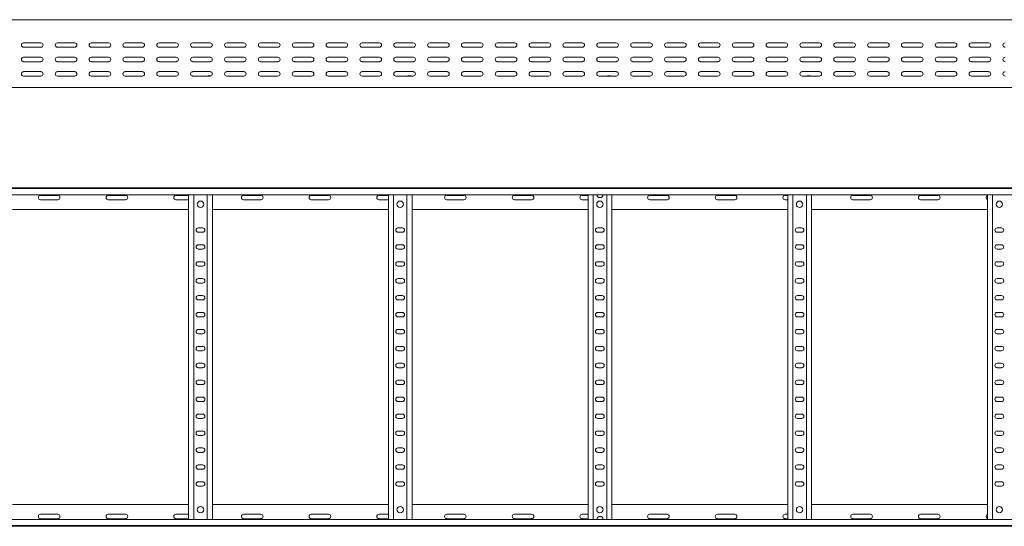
# Model space of a CAD drawing. Header units: millimetres. Extents: x -838 to 6469, y -6411 to -217.
# Tile 13 of 23: x 3358 to 4812, y -4707 to -3959. Entities that reach past the tile are written whole.
import ezdxf

# ---------------------------------------------------------------- set-up
doc = ezdxf.new("R2010")
doc.units = ezdxf.units.MM

msp = doc.modelspace()

# ---------------------------------------------------------------- linework, layer by layer
at = {"color": 7, "linetype": 'Continuous', "lineweight": 15}
for p, q in [((6451.2, -3958.6), (504.2, -3958.6)), ((3388.9, -3992.8), (3363.4, -3992.8)), ((3363.4, -3999.3), (3388.9, -3999.3)), ((3438.9, -3992.8), (3413.4, -3992.8)), ((3413.4, -3999.3), (3438.9, -3999.3)), ((3488.9, -3992.8), (3463.4, -3992.8)), ((3463.4, -3999.3), (3488.9, -3999.3)), ((3538.9, -3992.8), (3513.4, -3992.8)), ((3513.4, -3999.3), (3538.9, -3999.3)), ((3588.9, -3992.8), (3563.4, -3992.8)), ((3563.4, -3999.3), (3588.9, -3999.3)), ((3638.9, -3992.8), (3613.4, -3992.8)), ((3613.4, -3999.3), (3638.9, -3999.3)), ((3688.9, -3992.8), (3663.4, -3992.8)), ((3663.4, -3999.3), (3688.9, -3999.3)), ((3738.9, -3992.8), (3713.4, -3992.8)), ((3713.4, -3999.3), (3738.9, -3999.3)), ((3788.9, -3992.8), (3763.4, -3992.8)), ((3763.4, -3999.3), (3788.9, -3999.3)), ((3838.9, -3992.8), (3813.4, -3992.8)), ((3813.4, -3999.3), (3838.9, -3999.3)), ((3888.9, -3992.8), (3863.4, -3992.8)), ((3863.4, -3999.3), (3888.9, -3999.3)), ((3938.9, -3992.8), (3913.4, -3992.8)), ((3913.4, -3999.3), (3938.9, -3999.3)), ((3988.9, -3992.8), (3963.4, -3992.8)), ((3963.4, -3999.3), (3988.9, -3999.3)), ((4038.9, -3992.8), (4013.4, -3992.8)), ((4013.4, -3999.3), (4038.9, -3999.3)), ((4088.9, -3992.8), (4063.4, -3992.8)), ((4063.4, -3999.3), (4088.9, -3999.3)), ((4138.9, -3992.8), (4113.4, -3992.8)), ((4113.4, -3999.3), (4138.9, -3999.3)), ((4188.9, -3992.8), (4163.4, -3992.8)), ((4163.4, -3999.3), (4188.9, -3999.3)), ((4238.9, -3992.8), (4213.4, -3992.8)), ((4213.4, -3999.3), (4238.9, -3999.3)), ((4288.9, -3992.8), (4263.4, -3992.8)), ((4263.4, -3999.3), (4288.9, -3999.3)), ((4338.9, -3992.8), (4313.4, -3992.8)), ((4313.4, -3999.3), (4338.9, -3999.3)), ((4388.9, -3992.8), (4363.4, -3992.8)), ((4363.4, -3999.3), (4388.9, -3999.3)), ((4438.9, -3992.8), (4413.4, -3992.8)), ((4413.4, -3999.3), (4438.9, -3999.3)), ((4488.9, -3992.8), (4463.4, -3992.8)), ((4463.4, -3999.3), (4488.9, -3999.3)), ((4538.9, -3992.8), (4513.4, -3992.8)), ((4513.4, -3999.3), (4538.9, -3999.3)), ((4588.9, -3992.8), (4563.4, -3992.8)), ((4563.4, -3999.3), (4588.9, -3999.3)), ((4638.9, -3992.8), (4613.4, -3992.8)), ((4613.4, -3999.3), (4638.9, -3999.3)), ((4688.9, -3992.8), (4663.4, -3992.8)), ((4663.4, -3999.3), (4688.9, -3999.3)), ((4738.9, -3992.8), (4713.4, -3992.8)), ((4713.4, -3999.3), (4738.9, -3999.3)), ((4788.9, -3992.8), (4763.4, -3992.8)), ((4763.4, -3999.3), (4788.9, -3999.3)), ((3388.9, -4014.1), (3363.4, -4014.1)), ((3438.9, -4014.1), (3413.4, -4014.1)), ((3488.9, -4014.1), (3463.4, -4014.1)), ((3538.9, -4014.1), (3513.4, -4014.1)), ((3588.9, -4014.1), (3563.4, -4014.1)), ((3638.9, -4014.1), (3613.4, -4014.1)), ((3688.9, -4014.1), (3663.4, -4014.1)), ((3738.9, -4014.1), (3713.4, -4014.1)), ((3788.9, -4014.1), (3763.4, -4014.1)), ((3838.9, -4014.1), (3813.4, -4014.1)), ((3888.9, -4014.1), (3863.4, -4014.1)), ((3938.9, -4014.1), (3913.4, -4014.1)), ((3988.9, -4014.1), (3963.4, -4014.1)), ((4038.9, -4014.1), (4013.4, -4014.1)), ((4088.9, -4014.1), (4063.4, -4014.1)), ((4138.9, -4014.1), (4113.4, -4014.1)), ((4188.9, -4014.1), (4163.4, -4014.1)), ((4238.9, -4014.1), (4213.4, -4014.1)), ((4288.9, -4014.1), (4263.4, -4014.1)), ((4338.9, -4014.1), (4313.4, -4014.1)), ((4388.9, -4014.1), (4363.4, -4014.1)), ((4438.9, -4014.1), (4413.4, -4014.1)), ((4488.9, -4014.1), (4463.4, -4014.1)), ((4538.9, -4014.1), (4513.4, -4014.1)), ((4588.9, -4014.1), (4563.4, -4014.1)), ((4638.9, -4014.1), (4613.4, -4014.1)), ((4688.9, -4014.1), (4663.4, -4014.1)), ((4738.9, -4014.1), (4713.4, -4014.1)), ((4788.9, -4014.1), (4763.4, -4014.1)), ((3363.4, -4020.6), (3388.9, -4020.6)), ((3413.4, -4020.6), (3438.9, -4020.6)), ((3463.4, -4020.6), (3488.9, -4020.6)), ((3513.4, -4020.6), (3538.9, -4020.6)), ((3563.4, -4020.6), (3588.9, -4020.6)), ((3613.4, -4020.6), (3638.9, -4020.6)), ((3663.4, -4020.6), (3688.9, -4020.6)), ((3713.4, -4020.6), (3738.9, -4020.6)), ((3763.4, -4020.6), (3788.9, -4020.6)), ((3813.4, -4020.6), (3838.9, -4020.6)), ((3863.4, -4020.6), (3888.9, -4020.6)), ((3913.4, -4020.6), (3938.9, -4020.6)), ((3963.4, -4020.6), (3988.9, -4020.6)), ((4013.4, -4020.6), (4038.9, -4020.6)), ((4063.4, -4020.6), (4088.9, -4020.6)), ((4113.4, -4020.6), (4138.9, -4020.6)), ((4163.4, -4020.6), (4188.9, -4020.6)), ((4213.4, -4020.6), (4238.9, -4020.6)), ((4263.4, -4020.6), (4288.9, -4020.6)), ((4313.4, -4020.6), (4338.9, -4020.6)), ((4363.4, -4020.6), (4388.9, -4020.6)), ((4413.4, -4020.6), (4438.9, -4020.6)), ((4463.4, -4020.6), (4488.9, -4020.6)), ((4513.4, -4020.6), (4538.9, -4020.6)), ((4563.4, -4020.6), (4588.9, -4020.6)), ((4613.4, -4020.6), (4638.9, -4020.6)), ((4663.4, -4020.6), (4688.9, -4020.6)), ((4713.4, -4020.6), (4738.9, -4020.6)), ((4763.4, -4020.6), (4788.9, -4020.6)), ((3388.9, -4035.3), (3363.4, -4035.3)), ((3363.4, -4041.8), (3388.9, -4041.8)), ((3438.9, -4035.3), (3413.4, -4035.3)), ((3413.4, -4041.8), (3438.9, -4041.8)), ((3488.9, -4035.3), (3463.4, -4035.3)), ((3463.4, -4041.8), (3488.9, -4041.8)), ((3538.9, -4035.3), (3513.4, -4035.3)), ((3513.4, -4041.8), (3538.9, -4041.8)), ((3588.9, -4035.3), (3563.4, -4035.3)), ((3563.4, -4041.8), (3588.9, -4041.8)), ((3612.3, -4041.7), (3612.9, -4041.7)), ((3638.9, -4035.3), (3613.4, -4035.3)), ((3613.4, -4041.8), (3638.9, -4041.8)), ((3636.5, -4041.7), (3640, -4041.7)), ((3688.9, -4035.3), (3663.4, -4035.3)), ((3663.4, -4041.8), (3688.9, -4041.8)), ((3738.9, -4035.3), (3713.4, -4035.3)), ((3713.4, -4041.8), (3738.9, -4041.8)), ((3788.9, -4035.3), (3763.4, -4035.3)), ((3763.4, -4041.8), (3788.9, -4041.8)), ((3838.9, -4035.3), (3813.4, -4035.3)), ((3813.4, -4041.8), (3838.9, -4041.8)), ((3888.9, -4035.3), (3863.4, -4035.3)), ((3863.4, -4041.8), (3888.9, -4041.8)), ((3938.9, -4035.3), (3913.4, -4035.3)), ((3913.4, -4041.8), (3938.9, -4041.8)), ((3931.5, -4041.7), (3935.4, -4041.7)), ((3988.9, -4035.3), (3963.4, -4035.3)), ((3963.4, -4041.8), (3988.9, -4041.8)), ((4038.9, -4035.3), (4013.4, -4035.3)), ((4013.4, -4041.8), (4038.9, -4041.8)), ((4088.9, -4035.3), (4063.4, -4035.3)), ((4063.4, -4041.8), (4088.9, -4041.8)), ((4138.9, -4035.3), (4113.4, -4035.3)), ((4113.4, -4041.8), (4138.9, -4041.8)), ((4188.9, -4035.3), (4163.4, -4035.3)), ((4163.4, -4041.8), (4188.9, -4041.8)), ((4238.9, -4035.3), (4213.4, -4035.3)), ((4213.4, -4041.8), (4238.9, -4041.8)), ((4226.5, -4041.7), (4230.4, -4041.7)), ((4288.9, -4035.3), (4263.4, -4035.3)), ((4263.4, -4041.8), (4288.9, -4041.8)), ((4338.9, -4035.3), (4313.4, -4035.3)), ((4313.4, -4041.8), (4338.9, -4041.8)), ((4388.9, -4035.3), (4363.4, -4035.3)), ((4363.4, -4041.8), (4388.9, -4041.8)), ((4438.9, -4035.3), (4413.4, -4035.3)), ((4413.4, -4041.8), (4438.9, -4041.8)), ((4488.9, -4035.3), (4463.4, -4035.3)), ((4463.4, -4041.8), (4488.9, -4041.8)), ((4538.9, -4035.3), (4513.4, -4035.3)), ((4513.4, -4041.8), (4538.9, -4041.8)), ((4521.5, -4041.7), (4525.4, -4041.7)), ((4588.9, -4035.3), (4563.4, -4035.3)), ((4563.4, -4041.8), (4588.9, -4041.8)), ((4638.9, -4035.3), (4613.4, -4035.3)), ((4613.4, -4041.8), (4638.9, -4041.8)), ((4688.9, -4035.3), (4663.4, -4035.3)), ((4663.4, -4041.8), (4688.9, -4041.8)), ((4738.9, -4035.3), (4713.4, -4035.3)), ((4713.4, -4041.8), (4738.9, -4041.8)), ((4788.9, -4035.3), (4763.4, -4035.3)), ((4763.4, -4041.8), (4788.9, -4041.8)), ((4789, -4041.7), (4790, -4041.7)), ((3332.6, -4058.6), (4211.7, -4058.6)), ((4211.7, -4058.6), (4217.6, -4058.6)), ((4217.6, -4058.6), (5096.7, -4058.6)), ((504.1, -4206.7), (6451.2, -4206.7)), ((6451.2, -4207.9), (504.2, -4207.9)), ((504.2, -4217), (6451.2, -4217)), ((3607.2, -4696.5), (3607.2, -4217)), ((3614.7, -4696.5), (3614.7, -4217)), ((3634.7, -4696.5), (3634.7, -4217)), ((3642.2, -4696.5), (3642.2, -4217)), ((3902.2, -4696.5), (3902.2, -4217)), ((3909.7, -4696.5), (3909.7, -4217)), ((3929.7, -4696.5), (3929.7, -4217)), ((3937.2, -4696.5), (3937.2, -4217)), ((4197.2, -4696.5), (4197.2, -4217)), ((4204.7, -4696.5), (4204.7, -4217)), ((4224.7, -4696.5), (4224.7, -4217)), ((4232.2, -4696.5), (4232.2, -4217)), ((4492.2, -4696.5), (4492.2, -4217)), ((4499.7, -4696.5), (4499.7, -4217)), ((4519.7, -4696.5), (4519.7, -4217)), ((4527.2, -4696.5), (4527.2, -4217)), ((4787.2, -4696.5), (4787.2, -4217)), ((4794.7, -4696.5), (4794.7, -4217)), ((3413.9, -4218), (3388.4, -4218)), ((3388.4, -4224.5), (3413.9, -4224.5)), ((3513.9, -4218), (3488.4, -4218)), ((3488.4, -4224.5), (3513.9, -4224.5)), ((3607.2, -4218), (3588.4, -4218)), ((3588.4, -4224.5), (3607.2, -4224.5)), ((3713.9, -4218), (3688.4, -4218)), ((3688.4, -4224.5), (3713.9, -4224.5)), ((3813.9, -4218), (3788.4, -4218)), ((3788.4, -4224.5), (3813.9, -4224.5)), ((3902.2, -4218), (3888.4, -4218)), ((3888.4, -4224.5), (3902.2, -4224.5)), ((4013.9, -4218), (3988.4, -4218)), ((3988.4, -4224.5), (4013.9, -4224.5)), ((4113.9, -4218), (4088.4, -4218)), ((4088.4, -4224.5), (4113.9, -4224.5)), ((4197.2, -4218), (4188.4, -4218)), ((4188.4, -4224.5), (4197.2, -4224.5)), ((4313.9, -4218), (4288.4, -4218)), ((4288.4, -4224.5), (4313.9, -4224.5)), ((4413.9, -4218), (4388.4, -4218)), ((4388.4, -4224.5), (4413.9, -4224.5)), ((4492.2, -4218), (4488.4, -4218)), ((4488.4, -4224.5), (4492.2, -4224.5)), ((4613.9, -4218), (4588.4, -4218)), ((4588.4, -4224.5), (4613.9, -4224.5)), ((4713.9, -4218), (4688.4, -4218)), ((4688.4, -4224.5), (4713.9, -4224.5)), ((3347.2, -4238.7), (3607.2, -4238.7)), ((3642.2, -4238.7), (3902.2, -4238.7)), ((3937.2, -4238.7), (4197.2, -4238.7)), ((4232.2, -4238.7), (4492.2, -4238.7)), ((4527.2, -4238.7), (4787.2, -4238.7)), ((3627.9, -4266), (3621.4, -4266)), ((3621.4, -4272.5), (3627.9, -4272.5)), ((3922.9, -4266), (3916.4, -4266)), ((3916.4, -4272.5), (3922.9, -4272.5)), ((4217.9, -4266), (4211.4, -4266)), ((4211.4, -4272.5), (4217.9, -4272.5)), ((4512.9, -4266), (4506.4, -4266)), ((4506.4, -4272.5), (4512.9, -4272.5)), ((4807.9, -4266), (4801.4, -4266)), ((4801.4, -4272.5), (4807.9, -4272.5)), ((3627.9, -4291), (3621.4, -4291)), ((3621.4, -4297.5), (3627.9, -4297.5)), ((3922.9, -4291), (3916.4, -4291)), ((3916.4, -4297.5), (3922.9, -4297.5)), ((4217.9, -4291), (4211.4, -4291)), ((4211.4, -4297.5), (4217.9, -4297.5)), ((4512.9, -4291), (4506.4, -4291)), ((4506.4, -4297.5), (4512.9, -4297.5)), ((4807.9, -4291), (4801.4, -4291)), ((4801.4, -4297.5), (4807.9, -4297.5)), ((3627.9, -4316), (3621.4, -4316)), ((3922.9, -4316), (3916.4, -4316)), ((4217.9, -4316), (4211.4, -4316)), ((4512.9, -4316), (4506.4, -4316)), ((4807.9, -4316), (4801.4, -4316)), ((3621.4, -4322.5), (3627.9, -4322.5)), ((3916.4, -4322.5), (3922.9, -4322.5)), ((4211.4, -4322.5), (4217.9, -4322.5)), ((4506.4, -4322.5), (4512.9, -4322.5)), ((4801.4, -4322.5), (4807.9, -4322.5)), ((3627.9, -4341), (3621.4, -4341)), ((3621.4, -4347.5), (3627.9, -4347.5)), ((3922.9, -4341), (3916.4, -4341)), ((3916.4, -4347.5), (3922.9, -4347.5)), ((4217.9, -4341), (4211.4, -4341)), ((4211.4, -4347.5), (4217.9, -4347.5)), ((4512.9, -4341), (4506.4, -4341)), ((4506.4, -4347.5), (4512.9, -4347.5)), ((4807.9, -4341), (4801.4, -4341)), ((4801.4, -4347.5), (4807.9, -4347.5)), ((3627.9, -4366), (3621.4, -4366)), ((3621.4, -4372.5), (3627.9, -4372.5)), ((3922.9, -4366), (3916.4, -4366)), ((3916.4, -4372.5), (3922.9, -4372.5)), ((4217.9, -4366), (4211.4, -4366)), ((4211.4, -4372.5), (4217.9, -4372.5)), ((4512.9, -4366), (4506.4, -4366)), ((4506.4, -4372.5), (4512.9, -4372.5)), ((4807.9, -4366), (4801.4, -4366)), ((4801.4, -4372.5), (4807.9, -4372.5)), ((3627.9, -4391), (3621.4, -4391)), ((3922.9, -4391), (3916.4, -4391)), ((4217.9, -4391), (4211.4, -4391)), ((4512.9, -4391), (4506.4, -4391)), ((4807.9, -4391), (4801.4, -4391)), ((3621.4, -4397.5), (3627.9, -4397.5)), ((3916.4, -4397.5), (3922.9, -4397.5)), ((4211.4, -4397.5), (4217.9, -4397.5)), ((4506.4, -4397.5), (4512.9, -4397.5)), ((4801.4, -4397.5), (4807.9, -4397.5)), ((3627.9, -4416), (3621.4, -4416)), ((3922.9, -4416), (3916.4, -4416)), ((4217.9, -4416), (4211.4, -4416)), ((4512.9, -4416), (4506.4, -4416)), ((4807.9, -4416), (4801.4, -4416)), ((3621.4, -4422.5), (3627.9, -4422.5)), ((3916.4, -4422.5), (3922.9, -4422.5)), ((4211.4, -4422.5), (4217.9, -4422.5)), ((4506.4, -4422.5), (4512.9, -4422.5)), ((4801.4, -4422.5), (4807.9, -4422.5)), ((3627.9, -4441), (3621.4, -4441)), ((3621.4, -4447.5), (3627.9, -4447.5)), ((3922.9, -4441), (3916.4, -4441)), ((3916.4, -4447.5), (3922.9, -4447.5)), ((4217.9, -4441), (4211.4, -4441)), ((4211.4, -4447.5), (4217.9, -4447.5)), ((4512.9, -4441), (4506.4, -4441)), ((4506.4, -4447.5), (4512.9, -4447.5)), ((4807.9, -4441), (4801.4, -4441)), ((4801.4, -4447.5), (4807.9, -4447.5)), ((3627.9, -4466), (3621.4, -4466)), ((3621.4, -4472.5), (3627.9, -4472.5)), ((3922.9, -4466), (3916.4, -4466)), ((3916.4, -4472.5), (3922.9, -4472.5)), ((4217.9, -4466), (4211.4, -4466)), ((4211.4, -4472.5), (4217.9, -4472.5)), ((4512.9, -4466), (4506.4, -4466)), ((4506.4, -4472.5), (4512.9, -4472.5)), ((4807.9, -4466), (4801.4, -4466)), ((4801.4, -4472.5), (4807.9, -4472.5)), ((3627.9, -4491), (3621.4, -4491)), ((3922.9, -4491), (3916.4, -4491)), ((4217.9, -4491), (4211.4, -4491)), ((4512.9, -4491), (4506.4, -4491)), ((4807.9, -4491), (4801.4, -4491)), ((3621.4, -4497.5), (3627.9, -4497.5)), ((3916.4, -4497.5), (3922.9, -4497.5)), ((4211.4, -4497.5), (4217.9, -4497.5)), ((4506.4, -4497.5), (4512.9, -4497.5)), ((4801.4, -4497.5), (4807.9, -4497.5)), ((3627.9, -4516), (3621.4, -4516)), ((3621.4, -4522.5), (3627.9, -4522.5)), ((3922.9, -4516), (3916.4, -4516)), ((3916.4, -4522.5), (3922.9, -4522.5)), ((4217.9, -4516), (4211.4, -4516)), ((4211.4, -4522.5), (4217.9, -4522.5)), ((4512.9, -4516), (4506.4, -4516)), ((4506.4, -4522.5), (4512.9, -4522.5)), ((4807.9, -4516), (4801.4, -4516)), ((4801.4, -4522.5), (4807.9, -4522.5)), ((3627.9, -4541), (3621.4, -4541)), ((3621.4, -4547.5), (3627.9, -4547.5)), ((3922.9, -4541), (3916.4, -4541)), ((3916.4, -4547.5), (3922.9, -4547.5)), ((4217.9, -4541), (4211.4, -4541)), ((4211.4, -4547.5), (4217.9, -4547.5)), ((4512.9, -4541), (4506.4, -4541)), ((4506.4, -4547.5), (4512.9, -4547.5)), ((4807.9, -4541), (4801.4, -4541)), ((4801.4, -4547.5), (4807.9, -4547.5)), ((3627.9, -4566), (3621.4, -4566)), ((3922.9, -4566), (3916.4, -4566)), ((4217.9, -4566), (4211.4, -4566)), ((4512.9, -4566), (4506.4, -4566)), ((4807.9, -4566), (4801.4, -4566)), ((3621.4, -4572.5), (3627.9, -4572.5)), ((3916.4, -4572.5), (3922.9, -4572.5)), ((4211.4, -4572.5), (4217.9, -4572.5)), ((4506.4, -4572.5), (4512.9, -4572.5)), ((4801.4, -4572.5), (4807.9, -4572.5)), ((3627.9, -4591), (3621.4, -4591)), ((3922.9, -4591), (3916.4, -4591)), ((4217.9, -4591), (4211.4, -4591)), ((4512.9, -4591), (4506.4, -4591)), ((4807.9, -4591), (4801.4, -4591)), ((3621.4, -4597.5), (3627.9, -4597.5)), ((3916.4, -4597.5), (3922.9, -4597.5)), ((4211.4, -4597.5), (4217.9, -4597.5)), ((4506.4, -4597.5), (4512.9, -4597.5)), ((4801.4, -4597.5), (4807.9, -4597.5)), ((3627.9, -4616), (3621.4, -4616)), ((3621.4, -4622.5), (3627.9, -4622.5)), ((3922.9, -4616), (3916.4, -4616)), ((3916.4, -4622.5), (3922.9, -4622.5)), ((4217.9, -4616), (4211.4, -4616)), ((4211.4, -4622.5), (4217.9, -4622.5)), ((4512.9, -4616), (4506.4, -4616)), ((4506.4, -4622.5), (4512.9, -4622.5)), ((4807.9, -4616), (4801.4, -4616)), ((4801.4, -4622.5), (4807.9, -4622.5)), ((3627.9, -4641), (3621.4, -4641)), ((3621.4, -4647.5), (3627.9, -4647.5)), ((3922.9, -4641), (3916.4, -4641)), ((3916.4, -4647.5), (3922.9, -4647.5)), ((4217.9, -4641), (4211.4, -4641)), ((4211.4, -4647.5), (4217.9, -4647.5)), ((4512.9, -4641), (4506.4, -4641)), ((4506.4, -4647.5), (4512.9, -4647.5)), ((4807.9, -4641), (4801.4, -4641)), ((4801.4, -4647.5), (4807.9, -4647.5)), ((3347.2, -4674.7), (3607.2, -4674.7)), ((3642.2, -4674.7), (3902.2, -4674.7)), ((3937.2, -4674.7), (4197.2, -4674.7)), ((4232.2, -4674.7), (4492.2, -4674.7)), ((4527.2, -4674.7), (4787.2, -4674.7)), ((6451.2, -4696.5), (504.2, -4696.5)), ((3388.4, -4689), (3413.9, -4689)), ((3413.9, -4695.5), (3388.4, -4695.5)), ((3488.4, -4689), (3513.9, -4689)), ((3513.9, -4695.5), (3488.4, -4695.5)), ((3588.4, -4689), (3607.2, -4689)), ((3607.2, -4695.5), (3588.4, -4695.5)), ((3688.4, -4689), (3713.9, -4689)), ((3713.9, -4695.5), (3688.4, -4695.5)), ((3788.4, -4689), (3813.9, -4689)), ((3813.9, -4695.5), (3788.4, -4695.5)), ((3888.4, -4689), (3902.2, -4689)), ((3902.2, -4695.5), (3888.4, -4695.5)), ((3988.4, -4689), (4013.9, -4689)), ((4013.9, -4695.5), (3988.4, -4695.5)), ((4088.4, -4689), (4113.9, -4689)), ((4113.9, -4695.5), (4088.4, -4695.5)), ((4188.4, -4689), (4197.2, -4689)), ((4197.2, -4695.5), (4188.4, -4695.5)), ((4288.4, -4689), (4313.9, -4689)), ((4313.9, -4695.5), (4288.4, -4695.5)), ((4388.4, -4689), (4413.9, -4689)), ((4413.9, -4695.5), (4388.4, -4695.5)), ((4488.4, -4689), (4492.2, -4689)), ((4492.2, -4695.5), (4488.4, -4695.5)), ((4588.4, -4689), (4613.9, -4689)), ((4613.9, -4695.5), (4588.4, -4695.5)), ((4688.4, -4689), (4713.9, -4689)), ((4713.9, -4695.5), (4688.4, -4695.5)), ((504.1, -4706.7), (6451.2, -4706.7)), ((504.2, -4705.6), (6451.2, -4705.6))]:
    msp.add_line(p, q, dxfattribs=at)
for centre in [(3624.7, -4231.2), (3919.7, -4231.2), (4214.7, -4231.2), (4509.7, -4231.2), (4804.7, -4231.2), (3624.7, -4682.2), (3919.7, -4682.2), (4214.7, -4682.2), (4509.7, -4682.2), (4804.7, -4682.2)]:
    msp.add_circle(centre, 4.75, dxfattribs=at)
for centre, radius, start, end in [((3363.4, -3996.1), 3.25, 90, 270), ((3388.9, -3996.1), 3.25, 270, 90), ((3413.4, -3996.1), 3.25, 90, 270), ((3438.9, -3996.1), 3.25, 270, 90), ((3463.4, -3996.1), 3.25, 90, 270), ((3488.9, -3996.1), 3.25, 270, 90), ((3513.4, -3996.1), 3.25, 90, 270), ((3538.9, -3996.1), 3.25, 270, 90), ((3563.4, -3996.1), 3.25, 90, 270), ((3588.9, -3996.1), 3.25, 270, 90), ((3613.4, -3996.1), 3.25, 90, 270), ((3638.9, -3996.1), 3.25, 270, 90), ((3663.4, -3996.1), 3.25, 90, 270), ((3688.9, -3996.1), 3.25, 270, 90), ((3713.4, -3996.1), 3.25, 90, 270), ((3738.9, -3996.1), 3.25, 270, 90), ((3763.4, -3996.1), 3.25, 90, 270), ((3788.9, -3996.1), 3.25, 270, 90), ((3813.4, -3996.1), 3.25, 90, 270), ((3838.9, -3996.1), 3.25, 270, 90), ((3863.4, -3996.1), 3.25, 90, 270), ((3888.9, -3996.1), 3.25, 270, 90), ((3913.4, -3996.1), 3.25, 90, 270), ((3938.9, -3996.1), 3.25, 270, 90), ((3963.4, -3996.1), 3.25, 90, 270), ((3988.9, -3996.1), 3.25, 270, 90), ((4013.4, -3996.1), 3.25, 90, 270), ((4038.9, -3996.1), 3.25, 270, 90), ((4063.4, -3996.1), 3.25, 90, 270), ((4088.9, -3996.1), 3.25, 270, 90), ((4113.4, -3996.1), 3.25, 90, 270), ((4138.9, -3996.1), 3.25, 270, 90), ((4163.4, -3996.1), 3.25, 90, 270), ((4188.9, -3996.1), 3.25, 270, 90), ((4213.4, -3996.1), 3.25, 90, 270), ((4238.9, -3996.1), 3.25, 270, 90), ((4263.4, -3996.1), 3.25, 90, 270), ((4288.9, -3996.1), 3.25, 270, 90), ((4313.4, -3996.1), 3.25, 90, 270), ((4338.9, -3996.1), 3.25, 270, 90), ((4363.4, -3996.1), 3.25, 90, 270), ((4388.9, -3996.1), 3.25, 270, 90), ((4413.4, -3996.1), 3.25, 90, 270), ((4438.9, -3996.1), 3.25, 270, 90), ((4463.4, -3996.1), 3.25, 90, 270), ((4488.9, -3996.1), 3.25, 270, 90), ((4513.4, -3996.1), 3.25, 90, 270), ((4538.9, -3996.1), 3.25, 270, 90), ((4563.4, -3996.1), 3.25, 90, 270), ((4588.9, -3996.1), 3.25, 270, 90), ((4613.4, -3996.1), 3.25, 90, 270), ((4638.9, -3996.1), 3.25, 270, 90), ((4663.4, -3996.1), 3.25, 90, 270), ((4688.9, -3996.1), 3.25, 270, 90), ((4713.4, -3996.1), 3.25, 90, 270), ((4738.9, -3996.1), 3.25, 270, 90), ((4763.4, -3996.1), 3.25, 90, 270), ((4788.9, -3996.1), 3.25, 270, 90), ((4813.4, -3996.1), 3.25, 90, 270), ((3363.4, -4017.3), 3.25, 90, 270), ((3388.9, -4017.3), 3.25, 270, 90), ((3413.4, -4017.3), 3.25, 90, 270), ((3438.9, -4017.3), 3.25, 270, 90), ((3463.4, -4017.3), 3.25, 90, 270), ((3488.9, -4017.3), 3.25, 270, 90), ((3513.4, -4017.3), 3.25, 90, 270), ((3538.9, -4017.3), 3.25, 270, 90), ((3563.4, -4017.3), 3.25, 90, 270), ((3588.9, -4017.3), 3.25, 270, 90), ((3613.4, -4017.3), 3.25, 90, 270), ((3638.9, -4017.3), 3.25, 270, 90), ((3663.4, -4017.3), 3.25, 90, 270), ((3688.9, -4017.3), 3.25, 270, 90), ((3713.4, -4017.3), 3.25, 90, 270), ((3738.9, -4017.3), 3.25, 270, 90), ((3763.4, -4017.3), 3.25, 90, 270), ((3788.9, -4017.3), 3.25, 270, 90), ((3813.4, -4017.3), 3.25, 90, 270), ((3838.9, -4017.3), 3.25, 270, 90), ((3863.4, -4017.3), 3.25, 90, 270), ((3888.9, -4017.3), 3.25, 270, 90), ((3913.4, -4017.3), 3.25, 90, 270), ((3938.9, -4017.3), 3.25, 270, 90), ((3963.4, -4017.3), 3.25, 90, 270), ((3988.9, -4017.3), 3.25, 270, 90), ((4013.4, -4017.3), 3.25, 90, 270), ((4038.9, -4017.3), 3.25, 270, 90), ((4063.4, -4017.3), 3.25, 90, 270), ((4088.9, -4017.3), 3.25, 270, 90), ((4113.4, -4017.3), 3.25, 90, 270), ((4138.9, -4017.3), 3.25, 270, 90), ((4163.4, -4017.3), 3.25, 90, 270), ((4188.9, -4017.3), 3.25, 270, 90), ((4213.4, -4017.3), 3.25, 90, 270), ((4238.9, -4017.3), 3.25, 270, 90), ((4263.4, -4017.3), 3.25, 90, 270), ((4288.9, -4017.3), 3.25, 270, 90), ((4313.4, -4017.3), 3.25, 90, 270), ((4338.9, -4017.3), 3.25, 270, 90), ((4363.4, -4017.3), 3.25, 90, 270), ((4388.9, -4017.3), 3.25, 270, 90), ((4413.4, -4017.3), 3.25, 90, 270), ((4438.9, -4017.3), 3.25, 270, 90), ((4463.4, -4017.3), 3.25, 90, 270), ((4488.9, -4017.3), 3.25, 270, 90), ((4513.4, -4017.3), 3.25, 90, 270), ((4538.9, -4017.3), 3.25, 270, 90), ((4563.4, -4017.3), 3.25, 90, 270), ((4588.9, -4017.3), 3.25, 270, 90), ((4613.4, -4017.3), 3.25, 90, 270), ((4638.9, -4017.3), 3.25, 270, 90), ((4663.4, -4017.3), 3.25, 90, 270), ((4688.9, -4017.3), 3.25, 270, 90), ((4713.4, -4017.3), 3.25, 90, 270), ((4738.9, -4017.3), 3.25, 270, 90), ((4763.4, -4017.3), 3.25, 90, 270), ((4788.9, -4017.3), 3.25, 270, 90), ((4813.4, -4017.3), 3.25, 90, 270), ((3363.4, -4038.6), 3.25, 90, 270), ((3388.9, -4038.6), 3.25, 270, 90), ((3413.4, -4038.6), 3.25, 90, 270), ((3438.9, -4038.6), 3.25, 270, 90), ((3463.4, -4038.6), 3.25, 90, 270), ((3488.9, -4038.6), 3.25, 270, 90), ((3513.4, -4038.6), 3.25, 90, 270), ((3538.9, -4038.6), 3.25, 270, 90), ((3563.4, -4038.6), 3.25, 90, 270), ((3588.9, -4038.6), 3.25, 270, 90), ((3613.4, -4038.6), 3.25, 90, 270), ((3612.9, -4043.5), 1.8, 63.4372, 90), ((3636.5, -4043.5), 1.8, 90, 116.5628), ((3638.9, -4038.6), 3.25, 270, 90), ((3663.4, -4038.6), 3.25, 90, 270), ((3688.9, -4038.6), 3.25, 270, 90), ((3713.4, -4038.6), 3.25, 90, 270), ((3738.9, -4038.6), 3.25, 270, 90), ((3763.4, -4038.6), 3.25, 90, 270), ((3788.9, -4038.6), 3.25, 270, 90), ((3813.4, -4038.6), 3.25, 90, 270), ((3838.9, -4038.6), 3.25, 270, 90), ((3863.4, -4038.6), 3.25, 90, 270), ((3888.9, -4038.6), 3.25, 270, 90), ((3913.4, -4038.6), 3.25, 90, 270), ((3931.5, -4043.5), 1.8, 90, 116.5628), ((3935.4, -4043.5), 1.8, 63.4372, 90), ((3938.9, -4038.6), 3.25, 270, 90), ((3963.4, -4038.6), 3.25, 90, 270), ((3988.9, -4038.6), 3.25, 270, 90), ((4013.4, -4038.6), 3.25, 90, 270), ((4038.9, -4038.6), 3.25, 270, 90), ((4063.4, -4038.6), 3.25, 90, 270), ((4088.9, -4038.6), 3.25, 270, 90), ((4113.4, -4038.6), 3.25, 90, 270), ((4138.9, -4038.6), 3.25, 270, 90), ((4163.4, -4038.6), 3.25, 90, 270), ((4188.9, -4038.6), 3.25, 270, 90), ((4213.4, -4038.6), 3.25, 90, 270), ((4226.5, -4043.5), 1.8, 90, 116.5628), ((4230.4, -4043.5), 1.8, 63.4372, 90), ((4238.9, -4038.6), 3.25, 270, 90), ((4263.4, -4038.6), 3.25, 90, 270), ((4288.9, -4038.6), 3.25, 270, 90), ((4313.4, -4038.6), 3.25, 90, 270), ((4338.9, -4038.6), 3.25, 270, 90), ((4363.4, -4038.6), 3.25, 90, 270), ((4388.9, -4038.6), 3.25, 270, 90), ((4413.4, -4038.6), 3.25, 90, 270), ((4438.9, -4038.6), 3.25, 270, 90), ((4463.4, -4038.6), 3.25, 90, 270), ((4488.9, -4038.6), 3.25, 270, 90), ((4513.4, -4038.6), 3.25, 90, 270), ((4521.5, -4043.5), 1.8, 90, 116.5628), ((4525.4, -4043.5), 1.8, 63.4372, 90), ((4538.9, -4038.6), 3.25, 270, 90), ((4563.4, -4038.6), 3.25, 90, 270), ((4588.9, -4038.6), 3.25, 270, 90), ((4613.4, -4038.6), 3.25, 90, 270), ((4638.9, -4038.6), 3.25, 270, 90), ((4663.4, -4038.6), 3.25, 90, 270), ((4688.9, -4038.6), 3.25, 270, 90), ((4713.4, -4038.6), 3.25, 90, 270), ((4738.9, -4038.6), 3.25, 270, 90), ((4763.4, -4038.6), 3.25, 90, 270), ((4789, -4043.5), 1.8, 90, 116.5628), ((4788.9, -4038.6), 3.25, 270, 90), ((4813.4, -4038.6), 3.25, 90, 270), ((4214.7, -4216.6), 4.75, 183.9233, 356.0767), ((3388.4, -4221.2), 3.25, 90, 270), ((3413.9, -4221.2), 3.25, 270, 90), ((3488.4, -4221.2), 3.25, 90, 270), ((3513.9, -4221.2), 3.25, 270, 90), ((3588.4, -4221.2), 3.25, 90, 270), ((3688.4, -4221.2), 3.25, 90, 270), ((3713.9, -4221.2), 3.25, 270, 90), ((3788.4, -4221.2), 3.25, 90, 270), ((3813.9, -4221.2), 3.25, 270, 90), ((3888.4, -4221.2), 3.25, 90, 270), ((3988.4, -4221.2), 3.25, 90, 270), ((4013.9, -4221.2), 3.25, 270, 90), ((4088.4, -4221.2), 3.25, 90, 270), ((4113.9, -4221.2), 3.25, 270, 90), ((4188.4, -4221.2), 3.25, 90, 270), ((4288.4, -4221.2), 3.25, 90, 270), ((4313.9, -4221.2), 3.25, 270, 90), ((4388.4, -4221.2), 3.25, 90, 270), ((4413.9, -4221.2), 3.25, 270, 90), ((4488.4, -4221.2), 3.25, 90, 270), ((4588.4, -4221.2), 3.25, 90, 270), ((4613.9, -4221.2), 3.25, 270, 90), ((4688.4, -4221.2), 3.25, 90, 270), ((4713.9, -4221.2), 3.25, 270, 90), ((4788.4, -4221.2), 3.25, 112.6199, 247.3801), ((3621.4, -4269.2), 3.25, 90, 270), ((3627.9, -4269.2), 3.25, 270, 90), ((3916.4, -4269.2), 3.25, 90, 270), ((3922.9, -4269.2), 3.25, 270, 90), ((4211.4, -4269.2), 3.25, 90, 270), ((4217.9, -4269.2), 3.25, 270, 90), ((4506.4, -4269.2), 3.25, 90, 270), ((4512.9, -4269.2), 3.25, 270, 90), ((4801.4, -4269.2), 3.25, 90, 270), ((4807.9, -4269.2), 3.25, 270, 90), ((3621.4, -4294.2), 3.25, 90, 270), ((3627.9, -4294.2), 3.25, 270, 90), ((3916.4, -4294.2), 3.25, 90, 270), ((3922.9, -4294.2), 3.25, 270, 90), ((4211.4, -4294.2), 3.25, 90, 270), ((4217.9, -4294.2), 3.25, 270, 90), ((4506.4, -4294.2), 3.25, 90, 270), ((4512.9, -4294.2), 3.25, 270, 90), ((4801.4, -4294.2), 3.25, 90, 270), ((4807.9, -4294.2), 3.25, 270, 90), ((3621.4, -4319.2), 3.25, 90, 270), ((3627.9, -4319.2), 3.25, 270, 90), ((3916.4, -4319.2), 3.25, 90, 270), ((3922.9, -4319.2), 3.25, 270, 90), ((4211.4, -4319.2), 3.25, 90, 270), ((4217.9, -4319.2), 3.25, 270, 90), ((4506.4, -4319.2), 3.25, 90, 270), ((4512.9, -4319.2), 3.25, 270, 90), ((4801.4, -4319.2), 3.25, 90, 270), ((4807.9, -4319.2), 3.25, 270, 90), ((3621.4, -4344.2), 3.25, 90, 270), ((3627.9, -4344.2), 3.25, 270, 90), ((3916.4, -4344.2), 3.25, 90, 270), ((3922.9, -4344.2), 3.25, 270, 90), ((4211.4, -4344.2), 3.25, 90, 270), ((4217.9, -4344.2), 3.25, 270, 90), ((4506.4, -4344.2), 3.25, 90, 270), ((4512.9, -4344.2), 3.25, 270, 90), ((4801.4, -4344.2), 3.25, 90, 270), ((4807.9, -4344.2), 3.25, 270, 90), ((3621.4, -4369.2), 3.25, 90, 270), ((3627.9, -4369.2), 3.25, 270, 90), ((3916.4, -4369.2), 3.25, 90, 270), ((3922.9, -4369.2), 3.25, 270, 90), ((4211.4, -4369.2), 3.25, 90, 270), ((4217.9, -4369.2), 3.25, 270, 90), ((4506.4, -4369.2), 3.25, 90, 270), ((4512.9, -4369.2), 3.25, 270, 90), ((4801.4, -4369.2), 3.25, 90, 270), ((4807.9, -4369.2), 3.25, 270, 90), ((3621.4, -4394.2), 3.25, 90, 270), ((3627.9, -4394.2), 3.25, 270, 90), ((3916.4, -4394.2), 3.25, 90, 270), ((3922.9, -4394.2), 3.25, 270, 90), ((4211.4, -4394.2), 3.25, 90, 270), ((4217.9, -4394.2), 3.25, 270, 90), ((4506.4, -4394.2), 3.25, 90, 270), ((4512.9, -4394.2), 3.25, 270, 90), ((4801.4, -4394.2), 3.25, 90, 270), ((4807.9, -4394.2), 3.25, 270, 90), ((3621.4, -4419.2), 3.25, 90, 270), ((3627.9, -4419.2), 3.25, 270, 90), ((3916.4, -4419.2), 3.25, 90, 270), ((3922.9, -4419.2), 3.25, 270, 90), ((4211.4, -4419.2), 3.25, 90, 270), ((4217.9, -4419.2), 3.25, 270, 90), ((4506.4, -4419.2), 3.25, 90, 270), ((4512.9, -4419.2), 3.25, 270, 90), ((4801.4, -4419.2), 3.25, 90, 270), ((4807.9, -4419.2), 3.25, 270, 90), ((3621.4, -4444.2), 3.25, 90, 270), ((3627.9, -4444.2), 3.25, 270, 90), ((3916.4, -4444.2), 3.25, 90, 270), ((3922.9, -4444.2), 3.25, 270, 90), ((4211.4, -4444.2), 3.25, 90, 270), ((4217.9, -4444.2), 3.25, 270, 90), ((4506.4, -4444.2), 3.25, 90, 270), ((4512.9, -4444.2), 3.25, 270, 90), ((4801.4, -4444.2), 3.25, 90, 270), ((4807.9, -4444.2), 3.25, 270, 90), ((3621.4, -4469.2), 3.25, 90, 270), ((3627.9, -4469.2), 3.25, 270, 90), ((3916.4, -4469.2), 3.25, 90, 270), ((3922.9, -4469.2), 3.25, 270, 90), ((4211.4, -4469.2), 3.25, 90, 270), ((4217.9, -4469.2), 3.25, 270, 90), ((4506.4, -4469.2), 3.25, 90, 270), ((4512.9, -4469.2), 3.25, 270, 90), ((4801.4, -4469.2), 3.25, 90, 270), ((4807.9, -4469.2), 3.25, 270, 90), ((3621.4, -4494.2), 3.25, 90, 270), ((3627.9, -4494.2), 3.25, 270, 90), ((3916.4, -4494.2), 3.25, 90, 270), ((3922.9, -4494.2), 3.25, 270, 90), ((4211.4, -4494.2), 3.25, 90, 270), ((4217.9, -4494.2), 3.25, 270, 90), ((4506.4, -4494.2), 3.25, 90, 270), ((4512.9, -4494.2), 3.25, 270, 90), ((4801.4, -4494.2), 3.25, 90, 270), ((4807.9, -4494.2), 3.25, 270, 90), ((3621.4, -4519.2), 3.25, 90, 270), ((3627.9, -4519.2), 3.25, 270, 90), ((3916.4, -4519.2), 3.25, 90, 270), ((3922.9, -4519.2), 3.25, 270, 90), ((4211.4, -4519.2), 3.25, 90, 270), ((4217.9, -4519.2), 3.25, 270, 90), ((4506.4, -4519.2), 3.25, 90, 270), ((4512.9, -4519.2), 3.25, 270, 90), ((4801.4, -4519.2), 3.25, 90, 270), ((4807.9, -4519.2), 3.25, 270, 90), ((3621.4, -4544.2), 3.25, 90, 270), ((3627.9, -4544.2), 3.25, 270, 90), ((3916.4, -4544.2), 3.25, 90, 270), ((3922.9, -4544.2), 3.25, 270, 90), ((4211.4, -4544.2), 3.25, 90, 270), ((4217.9, -4544.2), 3.25, 270, 90), ((4506.4, -4544.2), 3.25, 90, 270), ((4512.9, -4544.2), 3.25, 270, 90), ((4801.4, -4544.2), 3.25, 90, 270), ((4807.9, -4544.2), 3.25, 270, 90), ((3621.4, -4569.2), 3.25, 90, 270), ((3627.9, -4569.2), 3.25, 270, 90), ((3916.4, -4569.2), 3.25, 90, 270), ((3922.9, -4569.2), 3.25, 270, 90), ((4211.4, -4569.2), 3.25, 90, 270), ((4217.9, -4569.2), 3.25, 270, 90), ((4506.4, -4569.2), 3.25, 90, 270), ((4512.9, -4569.2), 3.25, 270, 90), ((4801.4, -4569.2), 3.25, 90, 270), ((4807.9, -4569.2), 3.25, 270, 90), ((3621.4, -4594.2), 3.25, 90, 270), ((3627.9, -4594.2), 3.25, 270, 90), ((3916.4, -4594.2), 3.25, 90, 270), ((3922.9, -4594.2), 3.25, 270, 90), ((4211.4, -4594.2), 3.25, 90, 270), ((4217.9, -4594.2), 3.25, 270, 90), ((4506.4, -4594.2), 3.25, 90, 270), ((4512.9, -4594.2), 3.25, 270, 90), ((4801.4, -4594.2), 3.25, 90, 270), ((4807.9, -4594.2), 3.25, 270, 90), ((3621.4, -4619.2), 3.25, 90, 270), ((3627.9, -4619.2), 3.25, 270, 90), ((3916.4, -4619.2), 3.25, 90, 270), ((3922.9, -4619.2), 3.25, 270, 90), ((4211.4, -4619.2), 3.25, 90, 270), ((4217.9, -4619.2), 3.25, 270, 90), ((4506.4, -4619.2), 3.25, 90, 270), ((4512.9, -4619.2), 3.25, 270, 90), ((4801.4, -4619.2), 3.25, 90, 270), ((4807.9, -4619.2), 3.25, 270, 90), ((3621.4, -4644.2), 3.25, 90, 270), ((3627.9, -4644.2), 3.25, 270, 90), ((3916.4, -4644.2), 3.25, 90, 270), ((3922.9, -4644.2), 3.25, 270, 90), ((4211.4, -4644.2), 3.25, 90, 270), ((4217.9, -4644.2), 3.25, 270, 90), ((4506.4, -4644.2), 3.25, 90, 270), ((4512.9, -4644.2), 3.25, 270, 90), ((4801.4, -4644.2), 3.25, 90, 270), ((4807.9, -4644.2), 3.25, 270, 90), ((3388.4, -4692.2), 3.25, 90, 270), ((3413.9, -4692.2), 3.25, 270, 90), ((3488.4, -4692.2), 3.25, 90, 270), ((3513.9, -4692.2), 3.25, 270, 90), ((3588.4, -4692.2), 3.25, 90, 270), ((3688.4, -4692.2), 3.25, 90, 270), ((3713.9, -4692.2), 3.25, 270, 90), ((3788.4, -4692.2), 3.25, 90, 270), ((3813.9, -4692.2), 3.25, 270, 90), ((3888.4, -4692.2), 3.25, 90, 270), ((3988.4, -4692.2), 3.25, 90, 270), ((4013.9, -4692.2), 3.25, 270, 90), ((4088.4, -4692.2), 3.25, 90, 270), ((4113.9, -4692.2), 3.25, 270, 90), ((4188.4, -4692.2), 3.25, 90, 270), ((4214.7, -4696.8), 4.75, 3.9233, 176.0767), ((4288.4, -4692.2), 3.25, 90, 270), ((4313.9, -4692.2), 3.25, 270, 90), ((4388.4, -4692.2), 3.25, 90, 270), ((4413.9, -4692.2), 3.25, 270, 90), ((4488.4, -4692.2), 3.25, 90, 270), ((4588.4, -4692.2), 3.25, 90, 270), ((4613.9, -4692.2), 3.25, 270, 90), ((4688.4, -4692.2), 3.25, 90, 270), ((4713.9, -4692.2), 3.25, 270, 90), ((4788.4, -4692.2), 3.25, 112.6199, 247.3801)]:
    msp.add_arc(centre, radius, start, end, dxfattribs=at)

doc.saveas('drawing.dxf')
